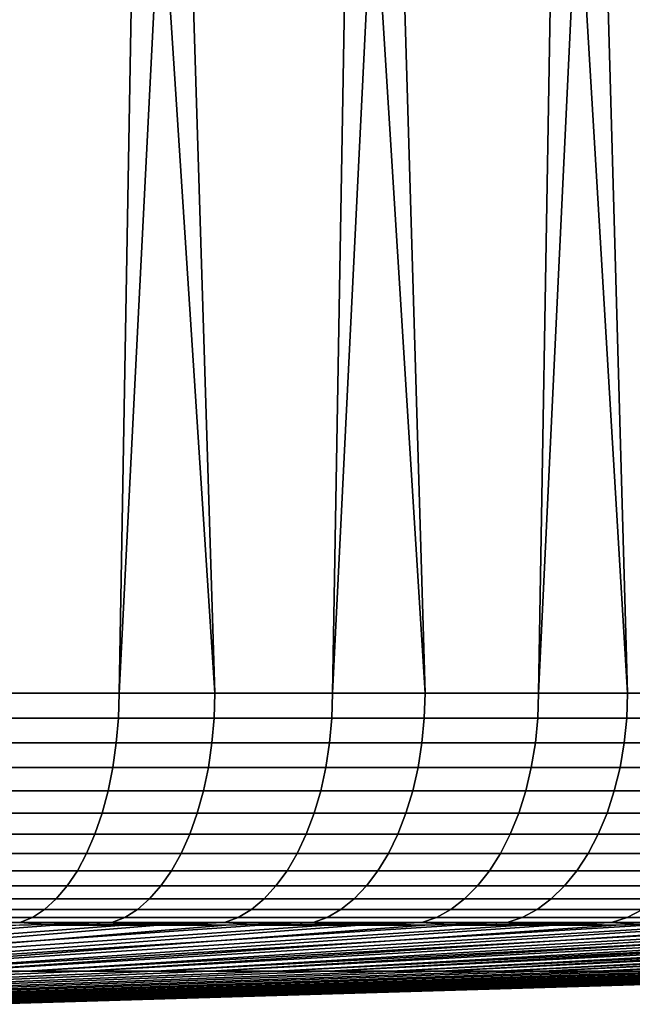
# Model space of a CAD drawing. Header units: metres. Extents: x -166 to 33, y -71 to 34.
# Tile 108 of 256: x 20.88 to 23.51, y -71.34 to -67.1. Entities that reach past the tile are written whole.
import ezdxf

# ---------------------------------------------------------------- set-up
doc = ezdxf.new("R2010")
doc.units = ezdxf.units.M
doc.layers.add('solid_12208131', color=7, linetype='CONTINUOUS')

msp = doc.modelspace()

# ---------------------------------------------------------------- linework, layer by layer
at = {"layer": 'solid_12208131'}
for points in [[(20.992476, -56.073952, 48.563938), (21.07902, -56.099998, 48.610207), (20.354803, -69.997673, 48.218281), (20.601944, -56.099998, 48.347706)], [(21.22823, -56.073952, 83.301544), (20.810568, -56.099998, 83.539581), (21.7166, -69.997673, 83.011795), (21.284498, -56.099998, 83.271446)], [(21.918674, -56.073952, 49.117496), (22.010853, -56.099998, 49.173668), (21.30406, -69.997673, 48.73999), (21.548773, -56.099998, 48.885593)], [(22.14683, -56.073952, 82.735466), (21.750952, -56.099998, 82.990509), (22.622177, -69.997673, 82.417488), (22.209585, -56.099998, 82.696976)], [(22.813667, -56.073952, 49.720211), (22.910637, -56.099998, 49.787014), (22.223679, -69.997673, 49.312325), (22.46492, -56.099998, 49.474216)], [(23.03356, -56.073952, 82.120659), (22.660057, -56.099998, 82.391068), (23.494251, -69.997673, 81.775024), (23.102036, -56.099998, 82.073006)], [(23.674849, -56.073952, 50.370316), (23.775705, -56.099998, 50.448421), (23.110964, -69.997673, 49.933609), (23.347673, -56.099998, 50.111828)], [(20.329515, -56.099998, 83.794716), (20.780178, -69.997673, 83.556198), (21.7166, -69.997673, 83.011795), (20.810568, -56.099998, 83.539581)], [(21.548773, -56.099998, 48.885593), (21.30406, -69.997673, 48.73999), (20.354803, -69.997673, 48.218281), (21.07902, -56.099998, 48.610207)], [(21.284498, -56.099998, 83.271446), (21.7166, -69.997673, 83.011795), (22.622177, -69.997673, 82.417488), (21.750952, -56.099998, 82.990509)], [(22.46492, -56.099998, 49.474216), (22.223679, -69.997673, 49.312325), (21.30406, -69.997673, 48.73999), (22.010853, -56.099998, 49.173668)], [(22.209585, -56.099998, 82.696976), (22.622177, -69.997673, 82.417488), (23.494251, -69.997673, 81.775024), (22.660057, -56.099998, 82.391068)], [(23.347673, -56.099998, 50.111828), (23.110964, -69.997673, 49.933609), (22.223679, -69.997673, 49.312325), (22.910637, -56.099998, 49.787014)], [(23.102036, -56.099998, 82.073006), (23.494251, -69.997673, 81.775024), (24.330263, -69.997673, 81.086288), (23.535191, -56.099998, 81.743034)], [(24.194416, -56.099998, 50.796543), (23.963312, -69.997673, 50.602016), (23.110964, -69.997673, 49.933609), (23.775705, -56.099998, 50.448421)], [(21.301144, -70.104958, 48.744968), (20.352161, -70.104958, 48.223412), (20.354803, -69.997673, 48.218281), (21.30406, -69.997673, 48.73999)], [(20.777412, -70.104958, 83.551132), (21.713566, -70.104958, 83.006882), (21.7166, -69.997673, 83.011795), (20.780178, -69.997673, 83.556198)], [(22.220497, -70.104958, 49.317142), (21.301144, -70.104958, 48.744968), (21.30406, -69.997673, 48.73999), (22.223679, -69.997673, 49.312325)], [(21.713566, -70.104958, 83.006882), (22.618881, -70.104958, 82.41275), (22.622177, -69.997673, 82.417488), (21.7166, -69.997673, 83.011795)], [(23.107527, -70.104958, 49.938244), (22.220497, -70.104958, 49.317142), (22.223679, -69.997673, 49.312325), (23.110964, -69.997673, 49.933609)], [(22.618881, -70.104958, 82.41275), (23.490702, -70.104958, 81.77047), (23.494251, -69.997673, 81.775024), (22.622177, -69.997673, 82.417488)], [(23.959629, -70.104958, 50.606461), (23.107527, -70.104958, 49.938244), (23.110964, -69.997673, 49.933609), (23.963312, -69.997673, 50.602016)], [(23.490702, -70.104958, 81.77047), (24.326473, -70.104958, 81.08194), (24.330263, -69.997673, 81.086288), (23.494251, -69.997673, 81.775024)], [(20.352161, -70.104958, 48.223412), (21.301144, -70.104958, 48.744968), (21.292276, -70.212387, 48.760117), (20.344128, -70.212387, 48.239014)], [(21.713566, -70.104958, 83.006882), (20.777412, -70.104958, 83.551132), (20.769005, -70.212387, 83.535728), (21.704336, -70.212387, 82.991959)], [(21.301144, -70.104958, 48.744968), (22.220497, -70.104958, 49.317142), (22.210825, -70.212387, 49.331783), (21.292276, -70.212387, 48.760117)], [(22.618881, -70.104958, 82.41275), (21.713566, -70.104958, 83.006882), (21.704336, -70.212387, 82.991959), (22.608858, -70.212387, 82.398338)], [(22.220497, -70.104958, 49.317142), (23.107527, -70.104958, 49.938244), (23.097075, -70.212387, 49.952343), (22.210825, -70.212387, 49.331783)], [(23.490702, -70.104958, 81.77047), (22.618881, -70.104958, 82.41275), (22.608858, -70.212387, 82.398338), (23.479914, -70.212387, 81.75663)], [(23.107527, -70.104958, 49.938244), (23.959629, -70.104958, 50.606461), (23.948429, -70.212387, 50.619976), (23.097075, -70.212387, 49.952343)], [(24.326473, -70.104958, 81.08194), (23.490702, -70.104958, 81.77047), (23.479914, -70.212387, 81.75663), (24.314951, -70.212387, 81.068703)], [(20.344128, -70.212387, 48.239014), (21.292276, -70.212387, 48.760117), (21.277563, -70.317268, 48.785252), (20.330797, -70.317268, 48.264908)], [(21.704336, -70.212387, 82.991959), (20.769005, -70.212387, 83.535728), (20.755054, -70.317268, 83.510162), (21.689024, -70.317268, 82.967186)], [(21.292276, -70.212387, 48.760117), (22.210825, -70.212387, 49.331783), (22.194773, -70.317268, 49.356087), (21.277563, -70.317268, 48.785252)], [(22.608858, -70.212387, 82.398338), (21.704336, -70.212387, 82.991959), (21.689024, -70.317268, 82.967186), (22.592224, -70.317268, 82.374435)], [(22.210825, -70.212387, 49.331783), (23.097075, -70.212387, 49.952343), (23.079731, -70.317268, 49.975739), (22.194773, -70.317268, 49.356087)], [(23.479914, -70.212387, 81.75663), (22.608858, -70.212387, 82.398338), (22.592224, -70.317268, 82.374435), (23.462011, -70.317268, 81.733658)], [(23.097075, -70.212387, 49.952343), (23.948429, -70.212387, 50.619976), (23.929844, -70.317268, 50.642395), (23.079731, -70.317268, 49.975739)], [(24.314951, -70.212387, 81.068703), (23.479914, -70.212387, 81.75663), (23.462011, -70.317268, 81.733658), (24.295832, -70.317268, 81.04673)], [(20.330797, -70.317268, 48.264908), (21.277563, -70.317268, 48.785252), (21.257177, -70.418365, 48.820072), (20.312326, -70.418365, 48.300785)], [(21.689024, -70.317268, 82.967186), (20.755054, -70.317268, 83.510162), (20.735727, -70.418365, 83.474747), (21.667805, -70.418365, 82.932861)], [(21.277563, -70.317268, 48.785252), (22.194773, -70.317268, 49.356087), (22.172531, -70.418365, 49.389755), (21.257177, -70.418365, 48.820072)], [(22.592224, -70.317268, 82.374435), (21.689024, -70.317268, 82.967186), (21.667805, -70.418365, 82.932861), (22.56918, -70.418365, 82.341309)], [(22.194773, -70.317268, 49.356087), (23.079731, -70.317268, 49.975739), (23.0557, -70.418365, 50.008156), (22.172531, -70.418365, 49.389755)], [(23.462011, -70.317268, 81.733658), (22.592224, -70.317268, 82.374435), (22.56918, -70.418365, 82.341309), (23.437206, -70.418365, 81.701828)], [(23.079731, -70.317268, 49.975739), (23.929844, -70.317268, 50.642395), (23.904093, -70.418365, 50.673462), (23.0557, -70.418365, 50.008156)], [(24.295832, -70.317268, 81.04673), (23.462011, -70.317268, 81.733658), (23.437206, -70.418365, 81.701828), (24.269341, -70.418365, 81.016296)], [(20.312326, -70.418365, 48.300785), (21.257177, -70.418365, 48.820072), (21.231363, -70.514481, 48.864174), (20.288935, -70.514481, 48.346218)], [(21.667805, -70.418365, 82.932861), (20.735727, -70.418365, 83.474747), (20.71125, -70.514481, 83.429886), (21.640936, -70.514481, 82.889397)], [(21.257177, -70.418365, 48.820072), (22.172531, -70.418365, 49.389755), (22.144365, -70.514481, 49.432392), (21.231363, -70.514481, 48.864174)], [(22.56918, -70.418365, 82.341309), (21.667805, -70.418365, 82.932861), (21.640936, -70.514481, 82.889397), (22.539997, -70.514481, 82.299362)], [(22.172531, -70.418365, 49.389755), (23.0557, -70.418365, 50.008156), (23.025267, -70.514481, 50.049206), (22.144365, -70.514481, 49.432392)], [(23.437206, -70.418365, 81.701828), (22.56918, -70.418365, 82.341309), (22.539997, -70.514481, 82.299362), (23.405794, -70.514481, 81.66153)], [(23.0557, -70.418365, 50.008156), (23.904093, -70.418365, 50.673462), (23.871483, -70.514481, 50.712803), (23.025267, -70.514481, 50.049206)], [(24.269341, -70.418365, 81.016296), (23.437206, -70.418365, 81.701828), (23.405794, -70.514481, 81.66153), (24.235792, -70.514481, 80.977745)], [(20.288935, -70.514481, 48.346218), (21.231363, -70.514481, 48.864174), (21.200422, -70.604469, 48.917027), (20.260902, -70.604469, 48.400669)], [(21.640936, -70.514481, 82.889397), (20.71125, -70.514481, 83.429886), (20.681913, -70.604469, 83.376129), (21.608732, -70.604469, 82.837303)], [(21.231363, -70.514481, 48.864174), (22.144365, -70.514481, 49.432392), (22.110609, -70.604469, 49.48349), (21.200422, -70.604469, 48.917027)], [(22.539997, -70.514481, 82.299362), (21.640936, -70.514481, 82.889397), (21.608732, -70.604469, 82.837303), (22.50502, -70.604469, 82.249092)], [(22.144365, -70.514481, 49.432392), (23.025267, -70.514481, 50.049206), (22.988792, -70.604469, 50.098404), (22.110609, -70.604469, 49.48349)], [(23.405794, -70.514481, 81.66153), (22.539997, -70.514481, 82.299362), (22.50502, -70.604469, 82.249092), (23.368147, -70.604469, 81.61322)], [(23.025267, -70.514481, 50.049206), (23.871483, -70.514481, 50.712803), (23.832399, -70.604469, 50.759956), (22.988792, -70.604469, 50.098404)], [(24.235792, -70.514481, 80.977745), (23.405794, -70.514481, 81.66153), (23.368147, -70.604469, 81.61322), (24.195585, -70.604469, 80.931549)], [(20.260902, -70.604469, 48.400669), (21.200422, -70.604469, 48.917027), (21.164722, -70.687271, 48.978008), (20.228558, -70.687271, 48.463493)], [(21.608732, -70.604469, 82.837303), (20.681913, -70.604469, 83.376129), (20.648066, -70.687271, 83.314102), (21.571575, -70.687271, 82.777199)], [(21.200422, -70.604469, 48.917027), (22.110609, -70.604469, 49.48349), (22.071661, -70.687271, 49.54245), (21.164722, -70.687271, 48.978008)], [(22.50502, -70.604469, 82.249092), (21.608732, -70.604469, 82.837303), (21.571575, -70.687271, 82.777199), (22.464664, -70.687271, 82.191086)], [(22.110609, -70.604469, 49.48349), (22.988792, -70.604469, 50.098404), (22.946711, -70.687271, 50.155167), (22.071661, -70.687271, 49.54245)], [(23.368147, -70.604469, 81.61322), (22.50502, -70.604469, 82.249092), (22.464664, -70.687271, 82.191086), (23.324711, -70.687271, 81.557487)], [(22.988792, -70.604469, 50.098404), (23.832399, -70.604469, 50.759956), (23.787306, -70.687271, 50.814358), (22.946711, -70.687271, 50.155167)], [(24.195585, -70.604469, 80.931549), (23.368147, -70.604469, 81.61322), (23.324711, -70.687271, 81.557487), (24.149195, -70.687271, 80.87825)], [(20.228558, -70.687271, 48.463493), (21.164722, -70.687271, 48.978008), (21.124689, -70.761894, 49.046394), (20.192284, -70.761894, 48.533947)], [(21.571575, -70.687271, 82.777199), (20.648066, -70.687271, 83.314102), (20.610107, -70.761894, 83.244537), (21.529907, -70.761894, 82.709793)], [(21.164722, -70.687271, 48.978008), (22.071661, -70.687271, 49.54245), (22.027985, -70.761894, 49.60857), (21.124689, -70.761894, 49.046394)], [(22.464664, -70.687271, 82.191086), (21.571575, -70.687271, 82.777199), (21.529907, -70.761894, 82.709793), (22.419407, -70.761894, 82.126038)], [(22.071661, -70.687271, 49.54245), (22.946711, -70.687271, 50.155167), (22.899517, -70.761894, 50.218822), (22.027985, -70.761894, 49.60857)], [(23.324711, -70.687271, 81.557487), (22.464664, -70.687271, 82.191086), (22.419407, -70.761894, 82.126038), (23.275999, -70.761894, 81.49498)], [(22.946711, -70.687271, 50.155167), (23.787306, -70.687271, 50.814358), (23.736734, -70.761894, 50.875366), (22.899517, -70.761894, 50.218822)], [(24.149195, -70.687271, 80.87825), (23.324711, -70.687271, 81.557487), (23.275999, -70.761894, 81.49498), (24.09717, -70.761894, 80.818474)], [(20.192284, -70.761894, 48.533947), (21.124689, -70.761894, 49.046394), (21.080795, -70.827469, 49.121376), (20.152514, -70.827469, 48.611195)], [(21.529907, -70.761894, 82.709793), (20.610107, -70.761894, 83.244537), (20.568489, -70.827469, 83.168274), (21.484221, -70.827469, 82.635895)], [(21.124689, -70.761894, 49.046394), (22.027985, -70.761894, 49.60857), (21.980095, -70.827469, 49.681065), (21.080795, -70.827469, 49.121376)], [(22.419407, -70.761894, 82.126038), (21.529907, -70.761894, 82.709793), (21.484221, -70.827469, 82.635895), (22.369787, -70.827469, 82.054718)], [(22.027985, -70.761894, 49.60857), (22.899517, -70.761894, 50.218822), (22.847775, -70.827469, 50.28862), (21.980095, -70.827469, 49.681065)], [(23.275999, -70.761894, 81.49498), (22.419407, -70.761894, 82.126038), (22.369787, -70.827469, 82.054718), (23.222589, -70.827469, 81.426453)], [(22.899517, -70.761894, 50.218822), (23.736734, -70.761894, 50.875366), (23.681288, -70.827469, 50.942261), (22.847775, -70.827469, 50.28862)], [(24.09717, -70.761894, 80.818474), (23.275999, -70.761894, 81.49498), (23.222589, -70.827469, 81.426453), (24.040129, -70.827469, 80.752937)], [(20.152514, -70.827469, 48.611195), (21.080795, -70.827469, 49.121376), (21.03356, -70.883209, 49.202065), (20.109716, -70.883209, 48.694321)], [(21.484221, -70.827469, 82.635895), (20.568489, -70.827469, 83.168274), (20.523703, -70.883209, 83.086197), (21.435057, -70.883209, 82.556366)], [(21.080795, -70.827469, 49.121376), (21.980095, -70.827469, 49.681065), (21.92856, -70.883209, 49.759075), (21.03356, -70.883209, 49.202065)], [(22.369787, -70.827469, 82.054718), (21.484221, -70.827469, 82.635895), (21.435057, -70.883209, 82.556366), (22.316389, -70.883209, 81.977966)], [(21.980095, -70.827469, 49.681065), (22.847775, -70.827469, 50.28862), (22.792091, -70.883209, 50.363728), (21.92856, -70.883209, 49.759075)], [(23.222589, -70.827469, 81.426453), (22.369787, -70.827469, 82.054718), (22.316389, -70.883209, 81.977966), (23.165117, -70.883209, 81.352707)], [(22.847775, -70.827469, 50.28862), (23.681288, -70.827469, 50.942261), (23.621622, -70.883209, 51.014244), (22.792091, -70.883209, 50.363728)], [(24.040129, -70.827469, 80.752937), (23.222589, -70.827469, 81.426453), (23.165117, -70.883209, 81.352707), (23.978746, -70.883209, 80.682411)], [(20.109716, -70.883209, 48.694321), (21.03356, -70.883209, 49.202065), (20.983543, -70.928459, 49.287502), (20.0644, -70.928459, 48.782341)], [(21.435057, -70.883209, 82.556366), (20.523703, -70.883209, 83.086197), (20.47628, -70.928459, 82.99929), (21.382999, -70.928459, 82.472153)], [(21.03356, -70.883209, 49.202065), (21.92856, -70.883209, 49.759075), (21.873993, -70.928459, 49.841682), (20.983543, -70.928459, 49.287502)], [(22.316389, -70.883209, 81.977966), (21.435057, -70.883209, 82.556366), (21.382999, -70.928459, 82.472153), (22.25985, -70.928459, 81.896698)], [(21.92856, -70.883209, 49.759075), (22.792091, -70.883209, 50.363728), (22.733131, -70.928459, 50.44326), (21.873993, -70.928459, 49.841682)], [(23.165117, -70.883209, 81.352707), (22.316389, -70.883209, 81.977966), (22.25985, -70.928459, 81.896698), (23.104259, -70.928459, 81.27462)], [(22.792091, -70.883209, 50.363728), (23.621622, -70.883209, 51.014244), (23.558441, -70.928459, 51.090466), (22.733131, -70.928459, 50.44326)], [(23.978746, -70.883209, 80.682411), (23.165117, -70.883209, 81.352707), (23.104259, -70.928459, 81.27462), (23.913752, -70.928459, 80.607735)], [(20.0644, -70.928459, 48.782341), (20.983543, -70.928459, 49.287502), (20.931339, -70.962677, 49.376678), (20.017099, -70.962677, 48.874214)], [(21.382999, -70.928459, 82.472153), (20.47628, -70.928459, 82.99929), (20.426783, -70.962677, 82.908585), (21.328663, -70.962677, 82.384262)], [(20.983543, -70.928459, 49.287502), (21.873993, -70.928459, 49.841682), (21.817036, -70.962677, 49.927902), (20.931339, -70.962677, 49.376678)], [(22.25985, -70.928459, 81.896698), (21.382999, -70.928459, 82.472153), (21.328663, -70.962677, 82.384262), (22.200834, -70.962677, 81.811874)], [(21.873993, -70.928459, 49.841682), (22.733131, -70.928459, 50.44326), (22.671591, -70.962677, 50.526268), (21.817036, -70.962677, 49.927902)], [(23.104259, -70.928459, 81.27462), (22.25985, -70.928459, 81.896698), (22.200834, -70.962677, 81.811874), (23.040739, -70.962677, 81.193115)], [(22.733131, -70.928459, 50.44326), (23.558441, -70.928459, 51.090466), (23.492498, -70.962677, 51.170021), (22.671591, -70.962677, 50.526268)], [(23.913752, -70.928459, 80.607735), (23.104259, -70.928459, 81.27462), (23.040739, -70.962677, 81.193115), (23.845911, -70.962677, 80.529785)], [(23.558441, -70.928459, 51.090466), (24.347504, -70.928459, 51.781403), (24.277349, -70.962677, 51.857273), (23.492498, -70.962677, 51.170021)], [(20.877565, -70.985466, 49.468536), (21.025244, -70.996544, 49.682022), (18.423189, -71.194702, 53.661163), (20.57188, -70.996544, 49.417492)], [(21.025244, -70.996544, 49.682022), (21.471144, -70.996544, 49.958946), (19.080608, -71.194702, 54.070316), (18.423189, -71.194702, 53.661163)], [(21.272694, -70.985466, 82.293724), (20.874935, -70.996544, 82.407539), (18.718107, -71.194702, 78.161392), (21.32336, -70.996544, 82.134727)], [(21.764097, -70.996544, 81.849655), (21.32336, -70.996544, 82.134727), (18.718107, -71.194702, 78.161392), (19.365486, -71.194702, 77.736534)], [(21.758368, -70.985466, 50.016716), (21.909245, -70.996544, 50.248051), (19.080608, -71.194702, 54.070316), (21.471144, -70.996544, 49.958946)], [(21.909245, -70.996544, 50.248051), (22.339212, -70.996544, 50.549118), (19.714911, -71.194702, 54.514458), (19.080608, -71.194702, 54.070316)], [(22.140045, -70.985466, 81.724503), (21.764097, -70.996544, 81.849655), (19.365486, -71.194702, 77.736534), (22.196814, -70.996544, 81.552551)], [(22.621178, -70.996544, 81.243637), (22.196814, -70.996544, 81.552551), (19.365486, -71.194702, 77.736534), (19.988914, -71.194702, 77.277252)], [(22.6082, -70.985466, 50.611774), (22.760721, -70.996544, 50.861919), (19.714911, -71.194702, 54.514458), (22.339212, -70.996544, 50.549118)], [(22.760721, -70.996544, 50.861919), (23.173452, -70.996544, 51.186214), (20.324238, -71.194702, 54.99229), (19.714911, -71.194702, 54.514458)], [(20.017099, -70.962677, 48.874214), (20.931339, -70.962677, 49.376678), (20.877565, -70.985466, 49.468536), (19.968378, -70.985466, 48.968849)], [(19.968378, -70.985466, 48.968849), (20.877565, -70.985466, 49.468536), (20.111403, -70.996544, 49.16555)], [(22.975307, -70.985466, 81.109161), (22.621178, -70.996544, 81.243637), (19.988914, -71.194702, 77.277252), (23.036871, -70.996544, 80.923149)], [(23.443573, -70.996544, 80.591324), (23.036871, -70.996544, 80.923149), (19.988914, -71.194702, 77.277252), (20.586561, -71.194702, 76.784889)], [(20.877565, -70.985466, 49.468536), (20.57188, -70.996544, 49.417492), (20.111403, -70.996544, 49.16555)], [(23.424572, -70.985466, 51.251968), (23.577089, -70.996544, 51.521759), (20.324238, -71.194702, 54.99229), (23.173452, -70.996544, 51.186214)], [(23.577089, -70.996544, 51.521759), (23.971329, -70.996544, 51.868301), (20.906801, -71.194702, 55.502411), (20.324238, -71.194702, 54.99229)], [(21.328663, -70.962677, 82.384262), (20.426783, -70.962677, 82.908585), (20.375797, -70.985466, 82.815155), (21.272694, -70.985466, 82.293724)], [(21.272694, -70.985466, 82.293724), (20.375797, -70.985466, 82.815155), (20.874935, -70.996544, 82.407539)], [(23.776031, -70.985466, 80.449501), (23.443573, -70.996544, 80.591324), (20.586561, -71.194702, 76.784889), (23.840979, -70.996544, 80.248421)], [(24.228785, -70.996544, 79.894691), (23.840979, -70.996544, 80.248421), (20.586561, -71.194702, 76.784889), (21.156677, -71.194702, 76.260895)], [(20.931339, -70.962677, 49.376678), (21.817036, -70.962677, 49.927902), (21.758368, -70.985466, 50.016716), (20.877565, -70.985466, 49.468536)], [(20.877565, -70.985466, 49.468536), (21.758368, -70.985466, 50.016716), (21.025244, -70.996544, 49.682022)], [(24.205086, -70.985466, 51.935425), (24.355869, -70.996544, 52.225571), (20.906801, -71.194702, 55.502411), (23.971329, -70.996544, 51.868301)], [(24.355869, -70.996544, 52.225571), (24.730419, -70.996544, 52.593304), (21.460894, -71.194702, 56.043324), (20.906801, -71.194702, 55.502411)], [(21.758368, -70.985466, 50.016716), (21.471144, -70.996544, 49.958946), (21.025244, -70.996544, 49.682022)], [(24.539867, -70.985466, 79.747452), (24.228785, -70.996544, 79.894691), (21.156677, -71.194702, 76.260895), (24.606697, -70.996544, 79.530418)], [(24.974428, -70.996544, 79.155869), (24.606697, -70.996544, 79.530418), (21.156677, -71.194702, 76.260895), (21.69759, -71.194702, 75.706802)], [(22.200834, -70.962677, 81.811874), (21.328663, -70.962677, 82.384262), (21.272694, -70.985466, 82.293724), (22.140045, -70.985466, 81.724503)], [(21.272694, -70.985466, 82.293724), (21.32336, -70.996544, 82.134727), (21.764097, -70.996544, 81.849655)], [(22.140045, -70.985466, 81.724503), (21.272694, -70.985466, 82.293724), (21.764097, -70.996544, 81.849655)], [(24.947453, -70.985466, 52.660133), (25.094694, -70.996544, 52.971214), (21.460894, -71.194702, 56.043324), (24.730419, -70.996544, 52.593304)], [(25.094694, -70.996544, 52.971214), (25.44842, -70.996544, 53.35902), (21.984888, -71.194702, 56.613438), (21.460894, -71.194702, 56.043324)], [(25.264576, -70.985466, 79.005089), (24.974428, -70.996544, 79.155869), (21.69759, -71.194702, 75.706802), (25.331699, -70.996544, 78.771332)], [(25.67824, -70.996544, 78.37709), (25.331699, -70.996544, 78.771332), (21.69759, -71.194702, 75.706802), (22.207708, -71.194702, 75.124237)], [(21.817036, -70.962677, 49.927902), (22.671591, -70.962677, 50.526268), (22.6082, -70.985466, 50.611774), (21.758368, -70.985466, 50.016716)], [(21.758368, -70.985466, 50.016716), (22.6082, -70.985466, 50.611774), (21.909245, -70.996544, 50.248051)], [(22.6082, -70.985466, 50.611774), (22.339212, -70.996544, 50.549118), (21.909245, -70.996544, 50.248051)], [(25.649498, -70.985466, 53.423969), (25.791323, -70.996544, 53.756428), (21.984888, -71.194702, 56.613438), (25.44842, -70.996544, 53.35902)], [(25.791323, -70.996544, 53.756428), (26.123146, -70.996544, 54.163128), (22.477249, -71.194702, 57.211086), (21.984888, -71.194702, 56.613438)], [(23.040739, -70.962677, 81.193115), (22.200834, -70.962677, 81.811874), (22.140045, -70.985466, 81.724503), (22.975307, -70.985466, 81.109161)], [(22.140045, -70.985466, 81.724503), (22.196814, -70.996544, 81.552551), (22.621178, -70.996544, 81.243637)], [(22.975307, -70.985466, 81.109161), (22.140045, -70.985466, 81.724503), (22.621178, -70.996544, 81.243637)], [(25.94803, -70.985466, 78.224571), (25.67824, -70.996544, 78.37709), (22.207708, -71.194702, 75.124237), (26.013784, -70.996544, 77.97345)], [(26.338081, -70.996544, 77.560722), (26.013784, -70.996544, 77.97345), (22.207708, -71.194702, 75.124237), (22.685541, -71.194702, 74.514908)], [(26.309158, -70.985466, 54.224693), (26.443638, -70.996544, 54.578823), (22.477249, -71.194702, 57.211086), (26.123146, -70.996544, 54.163128)], [(26.443638, -70.996544, 54.578823), (26.752552, -70.996544, 55.003185), (22.936533, -71.194702, 57.834515), (22.477249, -71.194702, 57.211086)], [(22.671591, -70.962677, 50.526268), (23.492498, -70.962677, 51.170021), (23.424572, -70.985466, 51.251968), (22.6082, -70.985466, 50.611774)], [(22.6082, -70.985466, 50.611774), (23.424572, -70.985466, 51.251968), (22.760721, -70.996544, 50.861919)], [(26.588226, -70.985466, 77.408203), (26.338081, -70.996544, 77.560722), (22.685541, -71.194702, 74.514908), (26.650881, -70.996544, 77.139214)], [(26.951948, -70.996544, 76.709244), (26.650881, -70.996544, 77.139214), (22.685541, -71.194702, 74.514908), (23.129684, -71.194702, 73.880608)], [(23.424572, -70.985466, 51.251968), (23.173452, -70.996544, 51.186214), (22.760721, -70.996544, 50.861919)], [(26.924501, -70.985466, 55.059956), (27.049658, -70.996544, 55.435902), (22.936533, -71.194702, 57.834515), (26.752552, -70.996544, 55.003185)], [(27.049658, -70.996544, 55.435902), (27.334726, -70.996544, 55.87664), (23.361391, -71.194702, 58.481892), (22.936533, -71.194702, 57.834515)], [(23.845911, -70.962677, 80.529785), (23.040739, -70.962677, 81.193115), (22.975307, -70.985466, 81.109161), (23.776031, -70.985466, 80.449501)], [(22.975307, -70.985466, 81.109161), (23.036871, -70.996544, 80.923149), (23.443573, -70.996544, 80.591324)], [(23.776031, -70.985466, 80.449501), (22.975307, -70.985466, 81.109161), (23.443573, -70.996544, 80.591324)], [(27.183285, -70.985466, 76.558365), (26.951948, -70.996544, 76.709244), (23.129684, -71.194702, 73.880608), (27.241055, -70.996544, 76.271141)], [(27.517977, -70.996544, 75.825241), (27.241055, -70.996544, 76.271141), (23.129684, -71.194702, 73.880608), (23.538837, -71.194702, 73.22319)], [(27.493723, -70.985466, 55.927307), (27.607542, -70.996544, 56.325066), (23.361391, -71.194702, 58.481892), (27.334726, -70.996544, 55.87664)], [(27.607542, -70.996544, 56.325066), (27.867899, -70.996544, 56.780838), (23.750578, -71.194702, 59.151321), (23.361391, -71.194702, 58.481892)], [(23.492498, -70.962677, 51.170021), (24.277349, -70.962677, 51.857273), (24.205086, -70.985466, 51.935425), (23.424572, -70.985466, 51.251968)], [(23.424572, -70.985466, 51.251968), (24.205086, -70.985466, 51.935425), (23.577089, -70.996544, 51.521759)], [(17.670889, -71.336739, 59.001945), (17.282532, -71.336739, 58.66188), (20.324238, -71.194702, 54.99229), (20.906801, -71.194702, 55.502411)], [(17.457407, -71.336739, 73.189583), (17.837465, -71.336739, 72.840263), (21.156677, -71.194702, 76.260895), (20.586561, -71.194702, 76.784889)], [(18.040266, -71.336739, 59.362534), (17.670889, -71.336739, 59.001945), (20.906801, -71.194702, 55.502411), (21.460894, -71.194702, 56.043324)], [(17.837465, -71.336739, 72.840263), (18.198055, -71.336739, 72.470886), (21.69759, -71.194702, 75.706802), (21.156677, -71.194702, 76.260895)], [(18.38958, -71.336739, 59.742592), (18.040266, -71.336739, 59.362534), (21.460894, -71.194702, 56.043324), (21.984888, -71.194702, 56.613438)], [(18.198055, -71.336739, 72.470886), (18.538118, -71.336739, 72.082535), (22.207708, -71.194702, 75.124237), (21.69759, -71.194702, 75.706802)], [(18.717804, -71.336739, 60.141006), (18.38958, -71.336739, 59.742592), (21.984888, -71.194702, 56.613438), (22.477249, -71.194702, 57.211086)], [(18.538118, -71.336739, 72.082535), (18.856659, -71.336739, 71.676331), (22.685541, -71.194702, 74.514908), (22.207708, -71.194702, 75.124237)], [(19.023977, -71.336739, 60.556606), (18.717804, -71.336739, 60.141006), (22.477249, -71.194702, 57.211086), (22.936533, -71.194702, 57.834515)], [(18.856659, -71.336739, 71.676331), (19.15274, -71.336739, 71.253487), (23.129684, -71.194702, 73.880608), (22.685541, -71.194702, 74.514908)], [(19.307203, -71.336739, 60.988171), (19.023977, -71.336739, 60.556606), (22.936533, -71.194702, 57.834515), (23.361391, -71.194702, 58.481892)], [(19.15274, -71.336739, 71.253487), (19.425495, -71.336739, 70.815231), (23.538837, -71.194702, 73.22319), (23.129684, -71.194702, 73.880608)], [(19.566648, -71.336739, 61.434437), (19.307203, -71.336739, 60.988171), (23.361391, -71.194702, 58.481892), (23.750578, -71.194702, 59.151321)], [(19.425495, -71.336739, 70.815231), (19.674122, -71.336739, 70.362846), (23.911797, -71.194702, 72.544586), (23.538837, -71.194702, 73.22319)], [(19.801552, -71.336739, 61.894093), (19.566648, -71.336739, 61.434437), (23.750578, -71.194702, 59.151321), (24.102951, -71.194702, 59.840843)], [(19.674122, -71.336739, 70.362846), (19.897894, -71.336739, 69.897667), (24.247471, -71.194702, 71.846786), (23.911797, -71.194702, 72.544586)], [(20.011227, -71.336739, 62.365791), (19.801552, -71.336739, 61.894093), (24.102951, -71.194702, 59.840843), (24.417477, -71.194702, 60.548428)], [(19.897894, -71.336739, 69.897667), (20.096153, -71.336739, 69.421059), (24.544874, -71.194702, 71.131836), (24.247471, -71.194702, 71.846786)], [(20.195057, -71.336739, 62.848152), (20.011227, -71.336739, 62.365791), (24.417477, -71.194702, 60.548428), (24.693235, -71.194702, 61.271999)], [(20.096153, -71.336739, 69.421059), (20.268318, -71.336739, 68.93441), (24.803133, -71.194702, 70.401833), (24.544874, -71.194702, 71.131836)], [(20.352503, -71.336739, 63.339756), (20.195057, -71.336739, 62.848152), (24.693235, -71.194702, 61.271999), (24.929415, -71.194702, 62.009445)], [(20.268318, -71.336739, 68.93441), (20.413885, -71.336739, 68.439163), (25.021494, -71.194702, 69.658913), (24.803133, -71.194702, 70.401833)], [(20.483101, -71.336739, 63.839165), (20.352503, -71.336739, 63.339756), (24.929415, -71.194702, 62.009445), (25.125324, -71.194702, 62.758591)], [(20.413885, -71.336739, 68.439163), (20.532425, -71.336739, 67.936752), (25.199314, -71.194702, 68.905266), (25.021494, -71.194702, 69.658913)], [(20.586473, -71.336739, 64.34491), (20.483101, -71.336739, 63.839165), (25.125324, -71.194702, 62.758591), (25.280388, -71.194702, 63.517246)], [(20.532425, -71.336739, 67.936752), (20.623592, -71.336739, 67.428665), (25.336071, -71.194702, 68.143105), (25.199314, -71.194702, 68.905266)], [(20.662312, -71.336739, 64.855515), (20.586473, -71.336739, 64.34491), (25.280388, -71.194702, 63.517246), (25.39415, -71.194702, 64.283188)], [(20.623592, -71.336739, 67.428665), (20.687119, -71.336739, 66.916389), (25.431364, -71.194702, 67.374649), (25.336071, -71.194702, 68.143105)], [(20.710396, -71.336739, 65.369469), (20.662312, -71.336739, 64.855515), (25.39415, -71.194702, 64.283188), (25.46628, -71.194702, 65.054161)], [(20.687119, -71.336739, 66.916389), (20.722816, -71.336739, 66.401421), (25.484915, -71.194702, 66.602158), (25.431364, -71.194702, 67.374649)], [(20.730583, -71.336739, 65.885277), (20.710396, -71.336739, 65.369469), (25.46628, -71.194702, 65.054161), (25.496565, -71.194702, 65.827904)], [(20.722816, -71.336739, 66.401421), (20.730583, -71.336739, 65.885277), (25.496565, -71.194702, 65.827904), (25.484915, -71.194702, 66.602158)]]:
    msp.add_3dface(points, dxfattribs=at)

doc.saveas('drawing.dxf')
